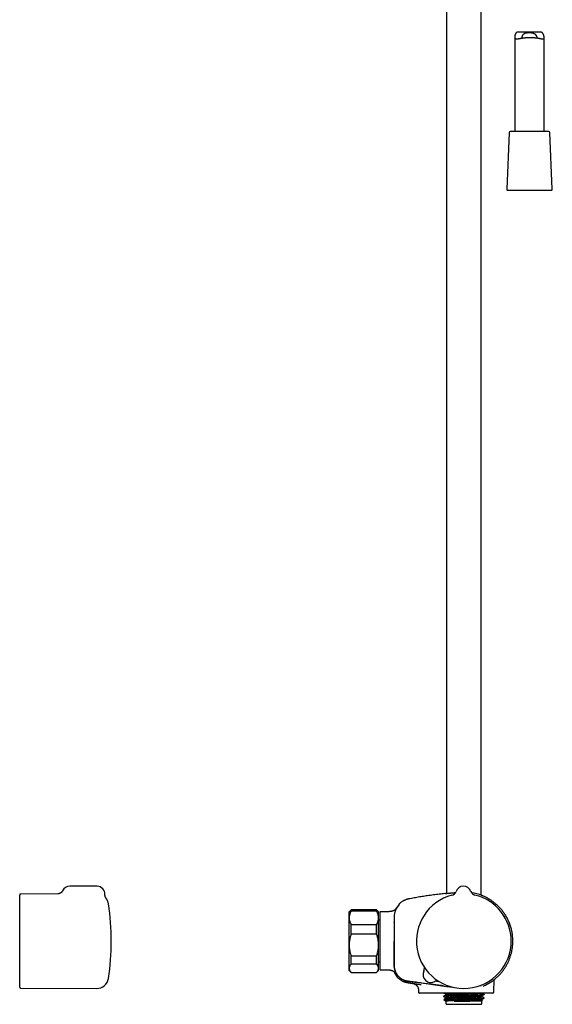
# Model space of a CAD drawing. Header units: millimetres. Extents: x 8 to 1577, y 12 to 2534.
# Tile 69 of 121: x 900 to 1172, y 1371 to 1874. Entities that reach past the tile are written whole.
import ezdxf

# ---------------------------------------------------------------- set-up
doc = ezdxf.new("R2010")
doc.units = ezdxf.units.MM

msp = doc.modelspace()

# ---------------------------------------------------------------- linework, layer by layer
at = {"color": 7, "linetype": 'Continuous', "lineweight": 30}
for p, q in [((1135.71, 1427.1), (1135.71, 1914.78)), ((1117.91, 1910.96), (1117.91, 1428.07)), ((1152.81, 1864.85), (1152.81, 1816.72)), ((1165.69, 1867.4), (1154.53, 1867.4)), ((1167.81, 1816.72), (1167.81, 1864.52)), ((1149.94, 1816.25), (1148.69, 1787.25)), ((1160.71, 1816.72), (1150.44, 1816.72)), ((1170.18, 1816.72), (1160.71, 1816.72)), ((1171.94, 1787.25), (1170.68, 1816.25)), ((1149.19, 1786.72), (1171.44, 1786.72)), ((939.76, 1431.68), (925.76, 1431.68)), ((900.26, 1427.18), (900.26, 1427.24)), ((900.26, 1380.23), (900.26, 1427.18)), ((919.74, 1427.82), (900.76, 1427.74)), ((919.74, 1427.82), (919.74, 1427.82)), ((1122.83, 1429.05), (1122.83, 1429.05)), ((1122.83, 1429.05), (1122.83, 1429.05)), ((1122.83, 1429.05), (1122.83, 1429.05)), ((1130.36, 1429.12), (1130.36, 1429.12)), ((1130.36, 1429.12), (1130.36, 1429.12)), ((1130.36, 1429.12), (1130.36, 1429.12)), ((944.25, 1425.73), (944.25, 1425.72)), ((1093.78, 1422.64), (1093.78, 1422.64)), ((1069.31, 1419.74), (1068.31, 1418.74)), ((1068.31, 1415.64), (1068.31, 1418.74)), ((1082.31, 1419.74), (1069.31, 1419.74)), ((1069.31, 1419.03), (1069.31, 1419.74)), ((1082.31, 1419.03), (1069.31, 1419.03)), ((1083.31, 1418.74), (1082.31, 1419.74)), ((1082.31, 1419.03), (1082.31, 1419.74)), ((1083.31, 1415.64), (1083.31, 1418.74)), ((1084.01, 1418.54), (1084.01, 1389.25)), ((1087.81, 1418.74), (1084.21, 1418.74)), ((1068.31, 1401.78), (1068.31, 1415.64)), ((1069.31, 1407.3), (1069.31, 1412.25)), ((1069.31, 1412.25), (1082.31, 1412.25)), ((1082.31, 1407.3), (1082.31, 1412.25)), ((1083.31, 1401.78), (1083.31, 1415.64)), ((1084.01, 1414.34), (1083.31, 1414.34)), ((1082.31, 1407.3), (1069.31, 1407.3)), ((1068.31, 1389.88), (1068.31, 1401.78)), ((1083.31, 1389.88), (1083.31, 1401.78)), ((1069.31, 1396.26), (1082.31, 1396.26)), ((1069.31, 1392.01), (1069.31, 1396.26)), ((1082.31, 1392.01), (1082.31, 1396.26)), ((1082.31, 1392.01), (1069.31, 1392.01)), ((1083.31, 1393.14), (1084.01, 1393.14)), ((1068.31, 1388.74), (1068.31, 1389.88)), ((1068.31, 1388.74), (1069.31, 1387.74)), ((1069.31, 1387.75), (1082.31, 1387.75)), ((1069.31, 1387.74), (1069.31, 1387.75)), ((1069.31, 1387.74), (1082.31, 1387.74)), ((1082.31, 1387.74), (1083.31, 1388.74)), ((1082.31, 1387.74), (1082.31, 1387.75)), ((1083.31, 1388.74), (1083.31, 1389.88)), ((1084.21, 1389.05), (1087.81, 1389.05)), ((1092.76, 1385.49), (1092.76, 1385.49)), ((1100.7, 1382.17), (1100.68, 1382.18)), ((1100.7, 1382.17), (1100.75, 1382.17)), ((1142.17, 1377.73), (1142.28, 1384.1)), ((1142.87, 1384.59), (1142.93, 1384.64)), ((900.76, 1379.73), (939.6, 1379.56)), ((1103.66, 1378.78), (1103.67, 1377.73)), ((1111.69, 1377.24), (1110.75, 1377.24)), ((1113.96, 1377.24), (1111.69, 1377.24)), ((1127.01, 1377.24), (1113.96, 1377.24)), ((1117.61, 1376.67), (1117.61, 1376.37)), ((1141.67, 1377.24), (1127.01, 1377.24)), ((1137.19, 1376.44), (1137.19, 1376.59)), ((1116.44, 1375.68), (1116.44, 1375.53)), ((1116.65, 1373.98), (1117.57, 1373.06)), ((1117.61, 1374.85), (1117.61, 1374.56)), ((1117.61, 1373.04), (1117.61, 1372)), ((1118.11, 1371.5), (1135.51, 1371.5)), ((1136.01, 1373.02), (1121.95, 1373.02)), ((1122.41, 1374.2), (1127.68, 1374.2)), ((1136.01, 1375.45), (1136.01, 1375.75)), ((1136.01, 1373.64), (1136.01, 1373.94)), ((1136.4, 1373.42), (1136.01, 1373.65)), ((1136.01, 1373.02), (1136.4, 1373.41)), ((1136.01, 1372), (1136.01, 1373.02)), ((1137.19, 1374.62), (1137.19, 1374.78))]:
    msp.add_line(p, q, dxfattribs=at)
at = {"color": 7, "linetype": 'Continuous', "lineweight": 30, "flags": 128}
msp.add_lwpolyline([(1116.81, 1380.82), (1121.04, 1380.26), (1121.14, 1380.25)], dxfattribs=at)
at = {"color": 7, "linetype": 'Continuous', "lineweight": 30}
for centre, radius, start, end in [((1150.44, 1816.22), 0.5, 90, 177.5187), ((1170.18, 1816.22), 0.5, 2.4813, 90), ((1149.19, 1787.22), 0.5, 177.5187, 270), ((1171.44, 1787.22), 0.5, 270, 2.4813), ((925.76, 1427.68), 4, 90, 153.7927), ((939.76, 1427.68), 4, 357.2591, 90), ((1126.6, 1427.73), 4, 20.1961, 160.8039), ((900.76, 1427.24), 0.5, 90.25, 180), ((1126.81, 1403.74), 24.17, 104.5365, 0.5), ((1119.99, 1430.04), 3, 284.5337, 340.7936), ((1119.99, 1430.04), 3, 284.5263, 340.8024), ((1133.17, 1430.15), 3, 200.2064, 256.468), ((1127.32, 1405.22), 23.43, 68.0781, 81.6178), ((1126.81, 1403.74), 24.17, 0.5, 76.4635), ((939.62, 1421.91), 6, 8.4268, 39.5208), ((816.96, 1403.74), 130, 351.5732, 8.4268), ((1093.58, 1421.91), 0.2, 50.0909, 140.0248), ((1084.21, 1418.54), 0.2, 90, 180), ((1084.21, 1389.25), 0.2, 180, 270), ((1109.99, 1386.62), 4, 154.3652, 296.6348), ((1109.99, 1386.62), 4, 154.726, 296.274), ((1103.66, 1389.61), 3, 334.726, 0.8018), ((939.62, 1385.56), 6, 269.75, 351.5732), ((1113.09, 1380.34), 3, 92.5964, 116.274), ((900.76, 1380.23), 0.5, 180, 269.75), ((1141.67, 1377.74), 0.5, 270, 359), ((1118.11, 1372), 0.5, 180, 270), ((1135.51, 1372), 0.5, 270, 0)]:
    msp.add_arc(centre, radius, start, end, dxfattribs=at)
for points, knots in [([(1154.53, 1867.4), (1154.46, 1867.4), (1154.31, 1867.39), (1154.1, 1867.36), (1153.9, 1867.3), (1153.71, 1867.21), (1153.54, 1867.08), (1153.41, 1866.93), (1153.3, 1866.78), (1153.2, 1866.6), (1153.09, 1866.35), (1152.98, 1866.03), (1152.9, 1865.67), (1152.85, 1865.37), (1152.82, 1865.11), (1152.81, 1864.93), (1152.81, 1864.75), (1152.82, 1864.59), (1152.85, 1864.45), (1152.89, 1864.31), (1152.95, 1864.18), (1153.04, 1864.07), (1153.16, 1863.99), (1153.31, 1863.94), (1153.47, 1863.91), (1153.66, 1863.9), (1153.88, 1863.91), (1154.12, 1863.94), (1154.41, 1863.98), (1154.74, 1864.03), (1155.1, 1864.1), (1155.5, 1864.17), (1155.96, 1864.25), (1156.38, 1864.32), (1156.74, 1864.38), (1157.01, 1864.42), (1157.3, 1864.45), (1157.63, 1864.49), (1158.02, 1864.54), (1158.46, 1864.58), (1158.92, 1864.61), (1159.23, 1864.63), (1159.38, 1864.64)], [0, 0, 0, 0, 0.018614, 0.041807, 0.064404, 0.087216, 0.110754, 0.13454, 0.150279, 0.16602, 0.19776, 0.230005, 0.262344, 0.300391, 0.319497, 0.3386, 0.358143, 0.377681, 0.397548, 0.417414, 0.442634, 0.468057, 0.494086, 0.52031, 0.545523, 0.570877, 0.596624, 0.622491, 0.652516, 0.682696, 0.713331, 0.744114, 0.780042, 0.8162, 0.834649, 0.853098, 0.871675, 0.890252, 0.917415, 0.944684, 0.972285, 1, 1, 1, 1]), ([(1156.65, 1864.36), (1156.65, 1864.36), (1156.62, 1864.4), (1156.6, 1864.48), (1156.57, 1864.6), (1156.56, 1864.76), (1156.57, 1864.96), (1156.62, 1865.19), (1156.69, 1865.44), (1156.8, 1865.69), (1156.94, 1865.93), (1157.11, 1866.17), (1157.29, 1866.36), (1157.45, 1866.5), (1157.6, 1866.61), (1157.76, 1866.72), (1157.96, 1866.82), (1158.18, 1866.91), (1158.41, 1866.98), (1158.66, 1867.04), (1158.91, 1867.09), (1159.18, 1867.12), (1159.45, 1867.15), (1159.73, 1867.17), (1160.01, 1867.18), (1160.29, 1867.18), (1160.58, 1867.17), (1160.87, 1867.15), (1161.16, 1867.12), (1161.44, 1867.09), (1161.71, 1867.04), (1161.97, 1866.97), (1162.22, 1866.9), (1162.45, 1866.8), (1162.66, 1866.7), (1162.86, 1866.58), (1163.03, 1866.46), (1163.2, 1866.32), (1163.37, 1866.14), (1163.55, 1865.93), (1163.72, 1865.67), (1163.86, 1865.4), (1163.95, 1865.16), (1164.01, 1864.95), (1164.05, 1864.78), (1164.07, 1864.62), (1164.06, 1864.5), (1164.05, 1864.44), (1164.05, 1864.43)], [0, 0, 0, 0, 0.000846, 0.020306, 0.040155, 0.060127, 0.088644, 0.117391, 0.146715, 0.176202, 0.206055, 0.23611, 0.266951, 0.282559, 0.298166, 0.317586, 0.337132, 0.357094, 0.377208, 0.396632, 0.416195, 0.436187, 0.456323, 0.475743, 0.495289, 0.515226, 0.535297, 0.55549, 0.575826, 0.596623, 0.617587, 0.637266, 0.657094, 0.67738, 0.697823, 0.717034, 0.736356, 0.755988, 0.77571, 0.806481, 0.837489, 0.869141, 0.900996, 0.923594, 0.946296, 0.9694, 0.992687, 1, 1, 1, 1]), ([(1159.38, 1864.64), (1159.48, 1864.64), (1159.68, 1864.65), (1159.98, 1864.66), (1160.28, 1864.66), (1160.59, 1864.67), (1160.89, 1864.66), (1161.2, 1864.66), (1161.51, 1864.65), (1161.81, 1864.64), (1162.11, 1864.62), (1162.4, 1864.6), (1162.68, 1864.58), (1162.97, 1864.56), (1163.25, 1864.53), (1163.53, 1864.5), (1163.81, 1864.46), (1164.17, 1864.41), (1164.59, 1864.35), (1165, 1864.28), (1165.31, 1864.22), (1165.54, 1864.18), (1165.76, 1864.14), (1165.97, 1864.1), (1166.17, 1864.06), (1166.36, 1864.02), (1166.54, 1863.99), (1166.71, 1863.96), (1166.88, 1863.93), (1167.03, 1863.91), (1167.17, 1863.91), (1167.31, 1863.9), (1167.44, 1863.92), (1167.57, 1863.96), (1167.67, 1864.02), (1167.74, 1864.12), (1167.79, 1864.24), (1167.81, 1864.4), (1167.81, 1864.58), (1167.8, 1864.79), (1167.77, 1865.01), (1167.72, 1865.23), (1167.67, 1865.46), (1167.6, 1865.69), (1167.53, 1865.92), (1167.44, 1866.15), (1167.33, 1866.38), (1167.21, 1866.59), (1167.08, 1866.79), (1166.92, 1866.97), (1166.75, 1867.12), (1166.55, 1867.24), (1166.33, 1867.32), (1166.09, 1867.37), (1165.88, 1867.4), (1165.74, 1867.4), (1165.69, 1867.4)], [0, 0, 0, 0, 0.0154409, 0.0308818, 0.0464309, 0.06198, 0.0778711, 0.0937623, 0.1097717, 0.1257811, 0.1412218, 0.1566626, 0.1722096, 0.1877566, 0.2036327, 0.2195088, 0.2354961, 0.2514833, 0.2828543, 0.3144306, 0.3305408, 0.346651, 0.362871, 0.3790909, 0.3953237, 0.4115563, 0.4279098, 0.4442631, 0.4610286, 0.4777937, 0.4947256, 0.511657, 0.5338976, 0.5562671, 0.5790803, 0.6020677, 0.6243156, 0.6467469, 0.669754, 0.692954, 0.7122887, 0.7316271, 0.7511159, 0.7706057, 0.7903388, 0.8100711, 0.8299215, 0.8497686, 0.8694179, 0.8891643, 0.9093211, 0.9296797, 0.949344, 0.9691959, 0.9895568, 1, 1, 1, 1]), ([(922.17, 1429.45), (922.15, 1429.4), (922.1, 1429.31), (922.02, 1429.17), (921.92, 1429.02), (921.82, 1428.89), (921.7, 1428.76), (921.59, 1428.63), (921.46, 1428.52), (921.34, 1428.42), (921.21, 1428.32), (921.07, 1428.23), (920.94, 1428.16), (920.81, 1428.09), (920.68, 1428.03), (920.56, 1427.98), (920.44, 1427.94), (920.34, 1427.91), (920.24, 1427.89), (920.15, 1427.87), (920.07, 1427.85), (920, 1427.84), (919.93, 1427.83), (919.88, 1427.83), (919.83, 1427.82), (919.79, 1427.82), (919.76, 1427.82), (919.75, 1427.82), (919.74, 1427.82), (919.74, 1427.82)], [0, 0, 0, 0, 0.037658, 0.085278, 0.132525, 0.179386, 0.22584, 0.271858, 0.317393, 0.362382, 0.406732, 0.450317, 0.492963, 0.534452, 0.574533, 0.612958, 0.649543, 0.684225, 0.717092, 0.74837, 0.778386, 0.807529, 0.836215, 0.864873, 0.893856, 0.923514, 0.954249, 0.986437, 1, 1, 1, 1]), ([(944.25, 1425.72), (944.25, 1425.72), (944.25, 1425.72), (944.25, 1425.73), (944.24, 1425.75), (944.22, 1425.77), (944.2, 1425.8), (944.18, 1425.83), (944.15, 1425.87), (944.12, 1425.92), (944.09, 1425.97), (944.06, 1426.04), (944.03, 1426.11), (943.99, 1426.19), (943.95, 1426.28), (943.91, 1426.38), (943.88, 1426.5), (943.84, 1426.63), (943.81, 1426.76), (943.78, 1426.91), (943.76, 1427.07), (943.75, 1427.23), (943.75, 1427.37), (943.76, 1427.46), (943.76, 1427.49)], [0, 0, 0, 0, 0.035915, 0.088206, 0.1367325, 0.181892, 0.2241809, 0.2641682, 0.3024744, 0.3397582, 0.3767083, 0.4137817, 0.4516726, 0.491094, 0.5327207, 0.5771358, 0.6247409, 0.6756503, 0.7296354, 0.7861901, 0.8447015, 0.9046103, 0.9659268, 1, 1, 1, 1]), ([(1117.47, 1428.02), (1117.36, 1428.01), (1116.78, 1427.95), (1115.71, 1427.83), (1114.26, 1427.67), (1112.78, 1427.49), (1111.27, 1427.29), (1109.73, 1427.08), (1108.26, 1426.87), (1106.87, 1426.66), (1105.57, 1426.46), (1104.24, 1426.24), (1102.88, 1426.01), (1101.49, 1425.76), (1100.06, 1425.5), (1099.09, 1425.31), (1098.6, 1425.22)], [0, 0, 0, 0, 0.017168, 0.092043, 0.168447, 0.246496, 0.32632, 0.40807, 0.491913, 0.559381, 0.628357, 0.698951, 0.771281, 0.845473, 0.921664, 1, 1, 1, 1]), ([(1117.47, 1428.02), (1117.48, 1428.02), (1117.5, 1428.03), (1117.7, 1428.05), (1117.99, 1428.08), (1118.35, 1428.11), (1118.79, 1428.15), (1119.18, 1428.19), (1119.43, 1428.21), (1119.53, 1428.22), (1119.63, 1428.23), (1119.73, 1428.24), (1119.83, 1428.25), (1119.92, 1428.26), (1120, 1428.27), (1120.07, 1428.27), (1120.19, 1428.29), (1120.4, 1428.31), (1120.7, 1428.34), (1121.11, 1428.37), (1121.55, 1428.41), (1122.03, 1428.45), (1122.35, 1428.48), (1122.54, 1428.49), (1122.56, 1428.5)], [0, 0, 0, 0, 0.106504, 0.222619, 0.311355, 0.40149, 0.49303, 0.585982, 0.600992, 0.616038, 0.631121, 0.64624, 0.661395, 0.676587, 0.686674, 0.693522, 0.709168, 0.737626, 0.777443, 0.828617, 0.891146, 0.939146, 0.992193, 1, 1, 1, 1]), ([(1136.12, 1426.95), (1136.07, 1426.98), (1135.99, 1427.01), (1135.79, 1427.09), (1135.71, 1427.12)], [0, 0, 0, 0, 0.585093, 1, 1, 1, 1]), ([(1136.07, 1426.96), (1136.12, 1426.94), (1136.17, 1426.92), (1136.16, 1426.93), (1136.15, 1426.93)], [0, 0, 0, 0, 0.806807, 1, 1, 1, 1]), ([(1143.09, 1384.76), (1143.28, 1384.93), (1143.71, 1385.3), (1144.35, 1385.91), (1145, 1386.58), (1145.61, 1387.25), (1146.19, 1387.93), (1146.72, 1388.61), (1147.22, 1389.29), (1147.68, 1389.96), (1148.13, 1390.67), (1148.57, 1391.41), (1148.98, 1392.17), (1149.36, 1392.92), (1149.7, 1393.67), (1150.01, 1394.4), (1150.28, 1395.12), (1150.53, 1395.82), (1150.76, 1396.54), (1150.96, 1397.26), (1151.15, 1397.99), (1151.3, 1398.69), (1151.43, 1399.37), (1151.54, 1400.02), (1151.62, 1400.65), (1151.69, 1401.24), (1151.74, 1401.86), (1151.78, 1402.49), (1151.81, 1403.15), (1151.82, 1403.8), (1151.81, 1404.46), (1151.77, 1405.25), (1151.7, 1406.17), (1151.57, 1407.23), (1151.4, 1408.28), (1151.19, 1409.32), (1150.93, 1410.36), (1150.62, 1411.38), (1150.28, 1412.39), (1149.89, 1413.37), (1149.46, 1414.33), (1149.01, 1415.25), (1148.53, 1416.14), (1148.02, 1416.98), (1147.49, 1417.79), (1146.95, 1418.55), (1146.4, 1419.28), (1145.84, 1419.96), (1145.27, 1420.61), (1144.78, 1421.13), (1144.38, 1421.53), (1144.07, 1421.83), (1143.74, 1422.14), (1143.39, 1422.45), (1143.02, 1422.78), (1142.59, 1423.13), (1142.11, 1423.51), (1141.57, 1423.92), (1140.99, 1424.33), (1140.36, 1424.75), (1139.69, 1425.17), (1139.01, 1425.56), (1138.33, 1425.93), (1137.64, 1426.27), (1136.92, 1426.6), (1136.42, 1426.82), (1136.16, 1426.92), (1136.15, 1426.93)], [0, 0, 0, 0, 0.0149146, 0.0334375, 0.0515946, 0.0693846, 0.0868064, 0.1035574, 0.1199508, 0.1359856, 0.1516613, 0.1690375, 0.1859488, 0.2023949, 0.2183744, 0.2338859, 0.2489293, 0.2635042, 0.2776103, 0.2928517, 0.3075037, 0.3215659, 0.3350377, 0.3479188, 0.3602092, 0.3719086, 0.3830172, 0.3961495, 0.408915, 0.4216854, 0.4344602, 0.4472395, 0.4679939, 0.4887598, 0.5095366, 0.5303228, 0.5511173, 0.5719188, 0.5927265, 0.6135166, 0.6339849, 0.654039, 0.6736802, 0.6929089, 0.7117255, 0.7301298, 0.7477659, 0.7650061, 0.7818503, 0.7982989, 0.8067574, 0.8151077, 0.8236814, 0.8328364, 0.8425719, 0.8528873, 0.8653119, 0.8784827, 0.8923981, 0.9070562, 0.9224548, 0.9385915, 0.9530085, 0.9679637, 0.983455, 0.9994802, 1, 1, 1, 1]), ([(1093.25, 1421.5), (1093.13, 1421.35), (1092.89, 1421.06), (1092.57, 1420.59), (1092.27, 1420.1), (1092.02, 1419.59), (1091.8, 1419.06), (1091.62, 1418.52), (1091.48, 1417.97), (1091.37, 1417.38), (1091.31, 1416.76), (1091.29, 1416.11), (1091.3, 1415.45), (1091.29, 1414.8), (1091.29, 1414.15), (1091.29, 1413.5), (1091.28, 1410.03), (1091.27, 1406.77), (1091.27, 1403.74)], [0, 0, 0, 0, 0.031298, 0.062592, 0.093879, 0.125159, 0.156435, 0.187706, 0.21897, 0.250227, 0.285929, 0.321635, 0.35734, 0.393047, 0.428755, 0.464463, 0.500172, 1, 1, 1, 1]), ([(1092.17, 1420.08), (1092.19, 1420.13), (1092.29, 1420.35), (1092.5, 1420.72), (1092.78, 1421.17), (1093.09, 1421.62), (1093.31, 1421.9), (1093.43, 1422.04)], [0, 0, 0, 0, 0.074811, 0.305345, 0.536441, 0.76802, 1, 1, 1, 1]), ([(1093.82, 1422.1), (1093.81, 1422.1), (1093.81, 1422.09), (1093.77, 1422.06), (1093.72, 1422), (1093.65, 1421.93), (1093.56, 1421.84), (1093.46, 1421.74), (1093.36, 1421.62), (1093.29, 1421.54), (1093.25, 1421.5)], [0, 0, 0, 0, 0.1254774, 0.2485231, 0.3708832, 0.4935591, 0.6171306, 0.7421083, 0.8692762, 1, 1, 1, 1]), ([(1093.7, 1421.93), (1093.7, 1421.93), (1093.69, 1421.94), (1093.65, 1421.91), (1093.6, 1421.87), (1093.55, 1421.82), (1093.5, 1421.77), (1093.45, 1421.71), (1093.39, 1421.65), (1093.32, 1421.58), (1093.28, 1421.52), (1093.26, 1421.5)], [0, 0, 0, 0, 0.071299, 0.216828, 0.380497, 0.469824, 0.564276, 0.66408, 0.769565, 0.881257, 1, 1, 1, 1]), ([(1093.78, 1422.64), (1093.76, 1422.61), (1093.72, 1422.57), (1093.7, 1422.49), (1093.69, 1422.45), (1093.69, 1422.43)], [0, 0, 0, 0, 0.479929, 0.737356, 1, 1, 1, 1]), ([(1093.69, 1422.44), (1093.69, 1422.44), (1093.69, 1422.44), (1093.69, 1422.43), (1093.69, 1422.43), (1093.69, 1422.43), (1093.69, 1422.43), (1093.69, 1422.43), (1093.69, 1422.43), (1093.69, 1422.43), (1093.69, 1422.43), (1093.69, 1422.43), (1093.69, 1422.43), (1093.69, 1422.43), (1093.69, 1422.43), (1093.69, 1422.42), (1093.69, 1422.42), (1093.69, 1422.42), (1093.69, 1422.42), (1093.69, 1422.4), (1093.69, 1422.37), (1093.69, 1422.33), (1093.7, 1422.27), (1093.7, 1422.18), (1093.71, 1422.09), (1093.71, 1422.02), (1093.71, 1422)], [0, 0, 0, 0, 0.009467, 0.018334, 0.026601, 0.034267, 0.041333, 0.047798, 0.053663, 0.05785, 0.061666, 0.065111, 0.068371, 0.07165, 0.074948, 0.078265, 0.092292, 0.106624, 0.121015, 0.198107, 0.335771, 0.458685, 0.581599, 0.738035, 0.894471, 1, 1, 1, 1]), ([(1098.6, 1425.22), (1098.54, 1425.21), (1098.41, 1425.18), (1098.25, 1425.15), (1098.1, 1425.11), (1097.95, 1425.07), (1097.8, 1425.03), (1097.64, 1424.98), (1097.47, 1424.93), (1097.25, 1424.85), (1096.97, 1424.75), (1096.64, 1424.61), (1096.28, 1424.44), (1095.86, 1424.22), (1095.37, 1423.93), (1094.85, 1423.57), (1094.35, 1423.18), (1094, 1422.86), (1093.82, 1422.67), (1093.78, 1422.64)], [0, 0, 0, 0, 0.035898, 0.066816, 0.092882, 0.118841, 0.147037, 0.177474, 0.210157, 0.245089, 0.304535, 0.369559, 0.440173, 0.515225, 0.629568, 0.744004, 0.858474, 0.972926, 1, 1, 1, 1]), ([(1069.31, 1419.03), (1069.24, 1418.89), (1069.09, 1418.62), (1068.89, 1418.22), (1068.72, 1417.8), (1068.58, 1417.38), (1068.46, 1416.95), (1068.38, 1416.52), (1068.32, 1416.08), (1068.32, 1415.79), (1068.31, 1415.64)], [0, 0, 0, 0, 0.122973, 0.245942, 0.369581, 0.493217, 0.619375, 0.745529, 0.872765, 1, 1, 1, 1]), ([(1083.31, 1415.64), (1083.31, 1415.68), (1083.31, 1415.86), (1083.29, 1416.17), (1083.24, 1416.58), (1083.16, 1416.99), (1083.04, 1417.4), (1082.9, 1417.81), (1082.73, 1418.22), (1082.54, 1418.63), (1082.39, 1418.89), (1082.31, 1419.03)], [0, 0, 0, 0, 0.034085, 0.152699, 0.271315, 0.390844, 0.510376, 0.632431, 0.75449, 0.877243, 1, 1, 1, 1]), ([(1092.49, 1420.44), (1092.47, 1420.43), (1092.43, 1420.37), (1092.34, 1420.26), (1092.21, 1420.12), (1092.07, 1419.98), (1091.9, 1419.83), (1091.7, 1419.67), (1091.48, 1419.52), (1091.29, 1419.41), (1091.12, 1419.33), (1090.97, 1419.25), (1090.78, 1419.17), (1090.56, 1419.09), (1090.31, 1419.01), (1090.01, 1418.92), (1089.65, 1418.85), (1089.24, 1418.79), (1088.8, 1418.75), (1088.32, 1418.74), (1087.99, 1418.74), (1087.81, 1418.74)], [0, 0, 0, 0, 0.015761, 0.057864, 0.098686, 0.138571, 0.178392, 0.231449, 0.282449, 0.33084, 0.356442, 0.388416, 0.426838, 0.471528, 0.52204, 0.577561, 0.649746, 0.727812, 0.811912, 0.902445, 1, 1, 1, 1]), ([(1068.31, 1415.64), (1068.31, 1415.6), (1068.31, 1415.42), (1068.33, 1415.11), (1068.39, 1414.7), (1068.47, 1414.29), (1068.58, 1413.88), (1068.73, 1413.47), (1068.9, 1413.06), (1069.09, 1412.65), (1069.24, 1412.39), (1069.31, 1412.25)], [0, 0, 0, 0, 0.034085, 0.152699, 0.271315, 0.390844, 0.510376, 0.632431, 0.75449, 0.877243, 1, 1, 1, 1]), ([(1082.31, 1412.25), (1082.39, 1412.39), (1082.54, 1412.66), (1082.73, 1413.06), (1082.9, 1413.48), (1083.05, 1413.9), (1083.16, 1414.33), (1083.25, 1414.76), (1083.3, 1415.2), (1083.31, 1415.49), (1083.31, 1415.64)], [0, 0, 0, 0, 0.122973, 0.245942, 0.369581, 0.493217, 0.619375, 0.745529, 0.872765, 1, 1, 1, 1]), ([(1091.29, 1413.25), (1091.28, 1413.25), (1091.23, 1413.35), (1091.17, 1413.44), (1091.12, 1413.53)], [0, 0, 0, 0, 0.079609, 1, 1, 1, 1]), ([(1069.31, 1407.3), (1069.24, 1407.09), (1069.09, 1406.65), (1068.89, 1405.98), (1068.72, 1405.31), (1068.58, 1404.62), (1068.46, 1403.92), (1068.38, 1403.21), (1068.32, 1402.5), (1068.32, 1402.02), (1068.31, 1401.78)], [0, 0, 0, 0, 0.122973, 0.245942, 0.369581, 0.493217, 0.619375, 0.745529, 0.872765, 1, 1, 1, 1]), ([(1083.31, 1401.78), (1083.31, 1401.85), (1083.31, 1402.13), (1083.29, 1402.64), (1083.24, 1403.31), (1083.16, 1403.98), (1083.04, 1404.65), (1082.9, 1405.32), (1082.73, 1405.99), (1082.54, 1406.65), (1082.39, 1407.09), (1082.31, 1407.3)], [0, 0, 0, 0, 0.034085, 0.152699, 0.271315, 0.390844, 0.510376, 0.632431, 0.75449, 0.877243, 1, 1, 1, 1]), ([(1068.31, 1401.78), (1068.31, 1401.72), (1068.31, 1401.43), (1068.33, 1400.92), (1068.39, 1400.26), (1068.47, 1399.59), (1068.58, 1398.92), (1068.73, 1398.25), (1068.9, 1397.58), (1069.09, 1396.92), (1069.24, 1396.48), (1069.31, 1396.26)], [0, 0, 0, 0, 0.034085, 0.152699, 0.271315, 0.390844, 0.510376, 0.632431, 0.75449, 0.877243, 1, 1, 1, 1]), ([(1082.31, 1396.26), (1082.39, 1396.48), (1082.54, 1396.92), (1082.73, 1397.59), (1082.9, 1398.26), (1083.05, 1398.95), (1083.16, 1399.65), (1083.25, 1400.35), (1083.3, 1401.07), (1083.31, 1401.54), (1083.31, 1401.78)], [0, 0, 0, 0, 0.122973, 0.245942, 0.369581, 0.493217, 0.619375, 0.745529, 0.872765, 1, 1, 1, 1]), ([(1091.27, 1403.74), (1091.27, 1400.22), (1091.27, 1396.26), (1091.28, 1391.86), (1091.27, 1390.5), (1091.51, 1389.15), (1091.98, 1387.84), (1092.67, 1386.64), (1093.56, 1385.57), (1094.62, 1384.66), (1095.81, 1383.95), (1097.12, 1383.47), (1098.46, 1383.23), (1099.79, 1383.07), (1101.11, 1382.89), (1103.71, 1382.55), (1108.94, 1381.85), (1113.74, 1381.22), (1116.81, 1380.82)], [0, 0, 0, 0, 0.246738, 0.277584, 0.309033, 0.341321, 0.373679, 0.405971, 0.438349, 0.470733, 0.503048, 0.535636, 0.567618, 0.598643, 0.629625, 0.660635, 0.782458, 1, 1, 1, 1]), ([(1116.81, 1380.83), (1113.01, 1381.33), (1108.71, 1381.9), (1103.91, 1382.53), (1102.42, 1382.73), (1100.92, 1382.92), (1099.42, 1383.13), (1097.83, 1383.3), (1096.29, 1383.73), (1094.91, 1384.47), (1093.74, 1385.39), (1092.76, 1386.51), (1092.01, 1387.79), (1091.5, 1389.2), (1091.27, 1390.63), (1091.29, 1392.02), (1091.28, 1396.37), (1091.28, 1400.27), (1091.29, 1403.74)], [0, 0, 0, 0, 0.269156, 0.304404, 0.339652, 0.374894, 0.410138, 0.446447, 0.486655, 0.521265, 0.555833, 0.590437, 0.625157, 0.659773, 0.694414, 0.726408, 0.756814, 1, 1, 1, 1]), ([(1069.31, 1392.01), (1069.24, 1391.93), (1069.1, 1391.77), (1068.91, 1391.52), (1068.74, 1391.26), (1068.59, 1391.01), (1068.48, 1390.75), (1068.39, 1390.48), (1068.33, 1390.22), (1068.31, 1390.01), (1068.31, 1389.9), (1068.31, 1389.88)], [0, 0, 0, 0, 0.119246, 0.238489, 0.358338, 0.478183, 0.600299, 0.722411, 0.845493, 0.968574, 1, 1, 1, 1]), ([(1083.31, 1389.88), (1083.31, 1389.9), (1083.31, 1390.01), (1083.29, 1390.21), (1083.24, 1390.47), (1083.16, 1390.72), (1083.04, 1390.98), (1082.9, 1391.24), (1082.73, 1391.5), (1082.54, 1391.76), (1082.39, 1391.93), (1082.31, 1392.01)], [0, 0, 0, 0, 0.031426, 0.150353, 0.269282, 0.389133, 0.508986, 0.631385, 0.753788, 0.876892, 1, 1, 1, 1]), ([(1068.31, 1389.88), (1068.32, 1389.79), (1068.32, 1389.61), (1068.37, 1389.35), (1068.45, 1389.08), (1068.57, 1388.81), (1068.71, 1388.54), (1068.88, 1388.28), (1069.08, 1388.01), (1069.24, 1387.83), (1069.31, 1387.75)], [0, 0, 0, 0, 0.122618, 0.245238, 0.368878, 0.492521, 0.618996, 0.745475, 0.872735, 1, 1, 1, 1]), ([(1082.31, 1387.75), (1082.39, 1387.83), (1082.54, 1388), (1082.73, 1388.26), (1082.9, 1388.52), (1083.05, 1388.78), (1083.16, 1389.05), (1083.25, 1389.33), (1083.3, 1389.6), (1083.31, 1389.79), (1083.31, 1389.88)], [0, 0, 0, 0, 0.1229729, 0.2459423, 0.3695815, 0.4932168, 0.6193748, 0.7455295, 0.8727654, 1, 1, 1, 1]), ([(1087.81, 1389.05), (1087.96, 1389.05), (1088.24, 1389.05), (1088.64, 1389.04), (1089.02, 1389.01), (1089.36, 1388.96), (1089.68, 1388.89), (1089.96, 1388.81), (1090.21, 1388.73), (1090.43, 1388.64), (1090.61, 1388.55), (1090.74, 1388.49), (1090.84, 1388.43), (1090.91, 1388.39), (1090.98, 1388.35), (1091.06, 1388.3), (1091.16, 1388.23), (1091.26, 1388.16), (1091.39, 1388.07), (1091.53, 1387.95), (1091.66, 1387.82), (1091.77, 1387.71), (1091.85, 1387.62), (1091.93, 1387.52), (1092, 1387.43), (1092.06, 1387.36), (1092.1, 1387.31), (1092.12, 1387.27), (1092.14, 1387.25), (1092.16, 1387.22), (1092.16, 1387.21), (1092.16, 1387.22), (1092.16, 1387.22)], [0, 0, 0, 0, 0.066684, 0.128638, 0.186177, 0.23956, 0.28894, 0.334323, 0.375394, 0.411358, 0.441797, 0.466511, 0.480611, 0.491753, 0.503167, 0.519913, 0.538758, 0.558212, 0.578217, 0.614378, 0.652877, 0.680328, 0.707636, 0.733129, 0.768324, 0.800421, 0.830675, 0.864011, 0.899163, 0.937704, 0.977851, 1, 1, 1, 1]), ([(1091.2, 1388.21), (1091.2, 1388.19), (1091.22, 1388.14), (1091.26, 1388.05), (1091.3, 1387.93), (1091.35, 1387.81), (1091.4, 1387.7), (1091.45, 1387.59), (1091.49, 1387.49), (1091.53, 1387.4), (1091.58, 1387.31), (1091.62, 1387.22), (1091.67, 1387.13), (1091.71, 1387.05), (1091.75, 1386.97), (1091.8, 1386.88), (1091.86, 1386.78), (1091.92, 1386.68), (1091.97, 1386.59), (1092.03, 1386.5), (1092.08, 1386.41), (1092.13, 1386.33), (1092.19, 1386.25), (1092.24, 1386.17), (1092.29, 1386.1), (1092.33, 1386.04), (1092.38, 1385.97), (1092.42, 1385.91), (1092.47, 1385.85), (1092.51, 1385.8), (1092.55, 1385.75), (1092.59, 1385.7), (1092.62, 1385.65), (1092.66, 1385.6), (1092.7, 1385.56), (1092.73, 1385.52), (1092.75, 1385.5), (1092.76, 1385.49)], [0, 0, 0, 0, 0.0110187, 0.0344905, 0.0553349, 0.0736307, 0.0894946, 0.1031062, 0.1120078, 0.1199794, 0.1272684, 0.1341961, 0.141058, 0.148154, 0.1558331, 0.1643732, 0.1774357, 0.1927098, 0.2103979, 0.2306299, 0.2534927, 0.279046, 0.3073328, 0.3383846, 0.3722252, 0.407353, 0.4450808, 0.4854189, 0.5283758, 0.5739586, 0.6221731, 0.6730244, 0.7320111, 0.7941982, 0.8595898, 0.9281893, 1, 1, 1, 1]), ([(1106.44, 1390.74), (1106.44, 1390.74), (1106.45, 1390.72), (1106.47, 1390.66), (1106.51, 1390.56), (1106.54, 1390.44), (1106.58, 1390.31), (1106.61, 1390.16), (1106.64, 1390.01), (1106.65, 1389.84), (1106.66, 1389.72), (1106.66, 1389.66), (1106.66, 1389.65)], [0, 0, 0, 0, 0.00357, 0.080536, 0.172806, 0.282739, 0.407938, 0.542613, 0.682783, 0.826546, 0.972756, 1, 1, 1, 1]), ([(1092.76, 1385.49), (1092.83, 1385.41), (1093.03, 1385.17), (1093.39, 1384.82), (1093.83, 1384.43), (1094.3, 1384.07), (1094.79, 1383.75), (1095.3, 1383.46), (1095.83, 1383.2), (1096.37, 1382.99), (1096.93, 1382.81), (1097.52, 1382.67), (1098.14, 1382.57), (1098.77, 1382.47), (1099.41, 1382.37), (1100.05, 1382.27), (1100.47, 1382.21), (1100.68, 1382.18)], [0, 0, 0, 0, 0.036914, 0.103562, 0.170207, 0.236837, 0.30344, 0.370001, 0.436514, 0.502973, 0.569366, 0.635677, 0.708537, 0.781387, 0.85425, 0.927122, 1, 1, 1, 1]), ([(1095.01, 1383.62), (1095.02, 1383.62), (1095.02, 1383.62), (1095.05, 1383.6), (1095.09, 1383.58), (1095.14, 1383.55), (1095.2, 1383.52), (1095.27, 1383.49), (1095.35, 1383.44), (1095.44, 1383.4), (1095.54, 1383.35), (1095.65, 1383.3), (1095.77, 1383.25), (1095.89, 1383.2), (1096.03, 1383.14), (1096.17, 1383.08), (1096.33, 1383.03), (1096.49, 1382.97), (1096.67, 1382.91), (1096.85, 1382.86), (1097.04, 1382.8), (1097.23, 1382.76), (1097.41, 1382.72), (1097.6, 1382.68), (1097.79, 1382.64), (1098, 1382.61), (1098.22, 1382.57), (1098.46, 1382.54), (1098.72, 1382.5), (1099.01, 1382.45), (1099.33, 1382.4), (1099.68, 1382.35), (1100.05, 1382.29), (1100.45, 1382.23), (1100.89, 1382.17), (1101.38, 1382.09), (1101.94, 1382.01), (1102.56, 1381.91), (1103.23, 1381.81), (1103.94, 1381.71), (1104.56, 1381.62), (1104.94, 1381.56), (1105.07, 1381.54)], [0, 0, 0, 0, 0.049737, 0.097317, 0.14275, 0.186049, 0.227227, 0.265621, 0.302002, 0.336391, 0.368814, 0.396606, 0.422823, 0.447497, 0.470664, 0.49237, 0.512669, 0.53163, 0.549334, 0.565882, 0.581397, 0.593647, 0.605384, 0.616724, 0.627794, 0.638734, 0.649685, 0.662241, 0.675492, 0.690248, 0.706544, 0.724381, 0.743398, 0.763901, 0.78589, 0.809365, 0.839248, 0.871237, 0.90533, 0.941527, 0.979825, 1, 1, 1, 1]), ([(1095.01, 1383.62), (1095.02, 1383.62), (1095.02, 1383.62), (1095.05, 1383.6), (1095.09, 1383.58), (1095.14, 1383.55), (1095.18, 1383.53), (1095.21, 1383.52), (1095.21, 1383.52)], [0, 0, 0, 0, 0.214515, 0.419728, 0.615683, 0.80243, 0.980031, 1, 1, 1, 1]), ([(1100.68, 1382.18), (1100.68, 1382.18), (1100.69, 1382.18), (1100.71, 1382.17), (1100.72, 1382.17)], [0, 0, 0, 0, 0.732266, 1, 1, 1, 1]), ([(1100.71, 1382.17), (1100.84, 1382.15), (1101.08, 1382.1), (1101.42, 1381.99), (1101.72, 1381.86), (1101.96, 1381.73), (1102.16, 1381.61), (1102.31, 1381.49), (1102.44, 1381.39), (1102.55, 1381.29), (1102.67, 1381.18), (1102.8, 1381.04), (1102.96, 1380.84), (1103.13, 1380.61), (1103.27, 1380.36), (1103.39, 1380.11), (1103.48, 1379.88), (1103.56, 1379.63), (1103.62, 1379.36), (1103.66, 1379.07), (1103.67, 1378.88), (1103.68, 1378.78)], [0, 0, 0, 0, 0.077762, 0.150611, 0.217623, 0.278062, 0.321306, 0.359779, 0.393335, 0.421873, 0.45048, 0.493563, 0.544731, 0.603824, 0.670528, 0.718997, 0.770427, 0.824566, 0.881111, 0.939718, 1, 1, 1, 1]), ([(1112.95, 1383.34), (1112.97, 1383.34), (1113.05, 1383.34), (1113.17, 1383.34), (1113.32, 1383.33), (1113.47, 1383.32), (1113.61, 1383.3), (1113.74, 1383.27), (1113.87, 1383.24), (1113.98, 1383.21), (1114.08, 1383.17), (1114.15, 1383.15), (1114.17, 1383.14), (1114.18, 1383.14)], [0, 0, 0, 0, 0.047482, 0.170668, 0.291514, 0.409621, 0.524393, 0.634867, 0.73942, 0.835495, 0.920185, 0.992232, 1, 1, 1, 1]), ([(1136.64, 1380.78), (1137.04, 1380.96), (1137.86, 1381.32), (1138.95, 1381.9), (1139.95, 1382.48), (1140.82, 1383.05), (1141.57, 1383.56), (1142.11, 1383.97), (1142.49, 1384.27), (1142.76, 1384.48), (1142.88, 1384.58), (1142.93, 1384.63)], [0, 0, 0, 0, 0.1249408, 0.2504003, 0.3760098, 0.5014248, 0.6264095, 0.7509247, 0.8338075, 0.9167498, 1, 1, 1, 1]), ([(1142.87, 1384.59), (1142.87, 1384.59), (1142.9, 1384.6), (1142.92, 1384.61), (1142.93, 1384.63)], [0, 0, 0, 0, 0.009451, 1, 1, 1, 1]), ([(1142.93, 1384.63), (1142.97, 1384.66), (1143.03, 1384.71), (1143.08, 1384.75), (1143.09, 1384.76), (1143.09, 1384.76)], [0, 0, 0, 0, 0.33155, 0.664477, 1, 1, 1, 1]), ([(1103.67, 1377.73), (1103.68, 1377.69), (1103.68, 1377.62), (1103.72, 1377.53), (1103.76, 1377.46), (1103.8, 1377.4), (1103.85, 1377.35), (1103.93, 1377.3), (1104.04, 1377.25), (1104.13, 1377.24), (1104.17, 1377.24)], [0, 0, 0, 0, 0.1475356, 0.2738809, 0.3727927, 0.4461549, 0.5409407, 0.6680931, 0.8237451, 1, 1, 1, 1]), ([(1110.75, 1377.24), (1110.56, 1377.24), (1110.18, 1377.24), (1109.63, 1377.24), (1109.11, 1377.24), (1108.61, 1377.24), (1108.14, 1377.24), (1107.7, 1377.24), (1107.28, 1377.24), (1106.89, 1377.24), (1106.51, 1377.24), (1106.16, 1377.24), (1105.84, 1377.24), (1105.55, 1377.24), (1105.29, 1377.24), (1105.03, 1377.24), (1104.8, 1377.24), (1104.6, 1377.24), (1104.43, 1377.24), (1104.31, 1377.24), (1104.22, 1377.24), (1104.18, 1377.24), (1104.18, 1377.24), (1104.18, 1377.24)], [0, 0, 0, 0, 0.0443857, 0.0886327, 0.1327882, 0.1768865, 0.2209496, 0.2649883, 0.3090032, 0.3529857, 0.3990095, 0.4449523, 0.4907796, 0.5365133, 0.5822793, 0.6280866, 0.6831069, 0.7381763, 0.7932783, 0.84839, 0.9034838, 0.9575463, 1, 1, 1, 1]), ([(1137.18, 1376.43), (1137.15, 1376.41), (1137.09, 1376.39), (1136.84, 1376.36), (1136.46, 1376.33), (1135.96, 1376.3), (1135.34, 1376.26), (1134.61, 1376.23), (1133.78, 1376.2), (1132.86, 1376.16), (1131.86, 1376.13), (1130.79, 1376.1), (1129.68, 1376.07), (1128.53, 1376.03), (1127.35, 1376), (1126.17, 1375.97), (1125, 1375.93), (1123.85, 1375.9), (1122.74, 1375.87), (1121.68, 1375.83), (1120.69, 1375.8), (1119.77, 1375.77), (1118.95, 1375.74), (1118.23, 1375.7), (1117.62, 1375.67), (1117.13, 1375.64), (1116.76, 1375.61), (1116.53, 1375.57), (1116.43, 1375.55), (1116.45, 1375.53), (1116.45, 1375.53)], [0, 0, 0, 0, 0.03487, 0.071596, 0.108323, 0.145049, 0.181776, 0.218502, 0.255228, 0.291955, 0.328681, 0.365407, 0.402134, 0.43886, 0.475587, 0.512313, 0.549039, 0.585766, 0.622492, 0.659218, 0.695945, 0.732671, 0.769397, 0.806124, 0.84285, 0.879576, 0.916303, 0.953029, 0.989755, 1, 1, 1, 1]), ([(1117.63, 1376.38), (1117.43, 1376.27), (1117.05, 1376.04), (1116.66, 1375.82), (1116.47, 1375.71)], [0, 0, 0, 0, 0.51459, 1, 1, 1, 1]), ([(1116.48, 1375.69), (1116.5, 1375.7), (1116.53, 1375.73), (1116.92, 1375.77), (1117.61, 1375.82), (1118.58, 1375.87), (1119.78, 1375.92), (1121.19, 1375.97), (1122.75, 1376.02), (1124.44, 1376.07), (1126.18, 1376.12), (1127.95, 1376.17), (1129.68, 1376.22), (1131.33, 1376.26), (1132.85, 1376.31), (1134.2, 1376.36), (1135.33, 1376.41), (1136.22, 1376.46), (1136.84, 1376.51), (1137.15, 1376.55), (1137.18, 1376.58), (1137.19, 1376.59)], [0, 0, 0, 0, 0.033135, 0.088197, 0.143229, 0.19823, 0.253202, 0.308143, 0.363054, 0.417935, 0.472785, 0.527606, 0.582396, 0.637156, 0.691885, 0.746585, 0.801254, 0.855894, 0.910503, 0.965081, 1, 1, 1, 1]), ([(1116.61, 1377.24), (1116.75, 1377.16), (1117.09, 1376.96), (1117.42, 1376.77), (1117.61, 1376.66)], [0, 0, 0, 0, 0.425174, 1, 1, 1, 1]), ([(1130.37, 1377.24), (1130.17, 1377.23), (1129.52, 1377.21), (1128.29, 1377.17), (1126.7, 1377.12), (1125.04, 1377.07), (1123.38, 1377.01), (1121.78, 1376.96), (1120.32, 1376.9), (1119.08, 1376.84), (1118.17, 1376.78), (1117.66, 1376.72), (1117.67, 1376.68), (1117.67, 1376.67)], [0, 0, 0, 0, 0.034661, 0.118955, 0.206936, 0.298604, 0.393956, 0.492992, 0.59571, 0.70211, 0.812188, 0.925945, 1, 1, 1, 1]), ([(1117.67, 1376.37), (1117.68, 1376.38), (1117.7, 1376.41), (1118.13, 1376.46), (1118.92, 1376.52), (1120.06, 1376.58), (1121.47, 1376.64), (1123.09, 1376.69), (1124.87, 1376.75), (1126.72, 1376.81), (1128.58, 1376.87), (1130.37, 1376.93), (1132.01, 1376.98), (1133.44, 1377.04), (1134.6, 1377.1), (1135.45, 1377.16), (1135.86, 1377.21), (1136, 1377.24), (1136, 1377.26), (1136.01, 1377.27)], [0, 0, 0, 0, 0.030688, 0.096026, 0.161363, 0.226701, 0.292038, 0.357376, 0.422714, 0.488051, 0.553389, 0.618727, 0.684064, 0.749402, 0.81474, 0.880077, 0.945415, 0.978125, 1, 1, 1, 1]), ([(1135.29, 1381.11), (1135.29, 1381.1), (1135.29, 1381.1), (1135.29, 1381.1), (1135.3, 1381.09), (1135.3, 1381.09), (1135.3, 1381.08), (1135.31, 1381.08), (1135.31, 1381.07), (1135.31, 1381.07), (1135.31, 1381.07), (1135.31, 1381.06), (1135.31, 1381.06), (1135.31, 1381.06), (1135.32, 1381.05), (1135.32, 1381.05), (1135.32, 1381.05), (1135.32, 1381.04), (1135.32, 1381.04), (1135.32, 1381.04), (1135.32, 1381.03), (1135.33, 1381.03), (1135.33, 1381.02), (1135.33, 1381.01), (1135.33, 1381), (1135.33, 1380.99), (1135.34, 1380.98), (1135.34, 1380.97), (1135.34, 1380.96), (1135.34, 1380.95), (1135.34, 1380.94), (1135.34, 1380.93), (1135.34, 1380.93), (1135.34, 1380.93), (1135.34, 1380.92), (1135.34, 1380.92), (1135.34, 1380.92), (1135.34, 1380.91), (1135.34, 1380.91), (1135.34, 1380.91), (1135.34, 1380.9), (1135.34, 1380.9), (1135.34, 1380.89), (1135.34, 1380.89), (1135.34, 1380.88), (1135.34, 1380.88), (1135.34, 1380.87), (1135.34, 1380.86), (1135.34, 1380.85), (1135.34, 1380.84), (1135.33, 1380.83), (1135.33, 1380.82), (1135.33, 1380.81), (1135.33, 1380.81), (1135.33, 1380.81), (1135.33, 1380.8), (1135.33, 1380.8), (1135.33, 1380.8), (1135.33, 1380.79), (1135.33, 1380.79), (1135.33, 1380.79), (1135.33, 1380.79), (1135.33, 1380.79), (1135.33, 1380.79), (1135.33, 1380.78), (1135.33, 1380.78), (1135.32, 1380.78), (1135.32, 1380.78), (1135.32, 1380.77), (1135.32, 1380.77), (1135.32, 1380.77), (1135.32, 1380.77), (1135.32, 1380.77)], [0, 0, 0, 0, 0.0059569, 0.0246497, 0.0433415, 0.0611828, 0.0790233, 0.0969611, 0.1153387, 0.1251523, 0.1350667, 0.1446422, 0.153727, 0.1623211, 0.1704264, 0.1802195, 0.1906011, 0.2015707, 0.212924, 0.22448, 0.2399193, 0.2554607, 0.2706891, 0.2979463, 0.3249645, 0.3519821, 0.3789996, 0.4060174, 0.4330358, 0.4600551, 0.4873059, 0.4983223, 0.5095078, 0.5207778, 0.5314003, 0.5412059, 0.5483375, 0.5550357, 0.5620972, 0.5697447, 0.5779783, 0.5911217, 0.604402, 0.6176871, 0.63096, 0.6440473, 0.656904, 0.6853886, 0.7136963, 0.7420059, 0.7703172, 0.7986302, 0.8269448, 0.8362889, 0.8456332, 0.8549717, 0.8641035, 0.8729299, 0.8814509, 0.8896665, 0.897755, 0.9032934, 0.9096558, 0.9168422, 0.9248529, 0.9336879, 0.9433476, 0.9532107, 0.9638072, 0.9751375, 0.9872016, 1, 1, 1, 1]), ([(1135.99, 1375.74), (1136.19, 1375.86), (1136.59, 1376.08), (1136.99, 1376.31), (1137.19, 1376.43)], [0, 0, 0, 0, 0.499972, 1, 1, 1, 1]), ([(1137.19, 1376.6), (1136.99, 1376.71), (1136.62, 1376.93), (1136.25, 1377.14), (1136.08, 1377.24)], [0, 0, 0, 0, 0.538813, 1, 1, 1, 1]), ([(1116.44, 1375.52), (1116.66, 1375.39), (1117.05, 1375.17), (1117.45, 1374.94), (1117.61, 1374.84)], [0, 0, 0, 0, 0.571729, 1, 1, 1, 1]), ([(1117.63, 1374.57), (1117.43, 1374.45), (1117.11, 1374.27), (1116.79, 1374.08), (1116.66, 1374.01)], [0, 0, 0, 0, 0.614098, 1, 1, 1, 1]), ([(1116.67, 1374), (1116.67, 1374), (1116.67, 1374.01), (1116.84, 1374.03), (1117.19, 1374.05), (1117.72, 1374.08), (1118.39, 1374.1), (1119.21, 1374.12), (1120.16, 1374.15), (1121.23, 1374.17), (1122.01, 1374.19), (1122.41, 1374.2)], [0, 0, 0, 0, 0.044284, 0.162781, 0.281554, 0.400603, 0.519929, 0.639532, 0.759411, 0.879567, 1, 1, 1, 1]), ([(1127.68, 1374.2), (1127.31, 1374.17), (1126.58, 1374.12), (1125.48, 1374.05), (1124.42, 1373.98), (1123.4, 1373.9), (1122.43, 1373.83), (1121.53, 1373.76), (1120.7, 1373.68), (1119.96, 1373.61), (1119.3, 1373.54), (1118.74, 1373.46), (1118.29, 1373.39), (1117.93, 1373.32), (1117.69, 1373.24), (1117.55, 1373.17), (1117.55, 1373.13), (1117.55, 1373.1)], [0, 0, 0, 0, 0.070564, 0.140633, 0.210206, 0.279284, 0.347866, 0.415953, 0.483545, 0.550641, 0.617242, 0.683348, 0.748958, 0.814074, 0.878694, 0.942819, 1, 1, 1, 1]), ([(1136, 1375.75), (1135.99, 1375.74), (1135.96, 1375.73), (1135.8, 1375.7), (1135.4, 1375.65), (1134.51, 1375.59), (1133.32, 1375.53), (1131.85, 1375.47), (1130.18, 1375.42), (1128.36, 1375.36), (1126.49, 1375.3), (1124.63, 1375.24), (1122.85, 1375.18), (1121.25, 1375.12), (1119.87, 1375.06), (1118.77, 1375), (1118.02, 1374.95), (1117.63, 1374.9), (1117.65, 1374.87), (1117.66, 1374.85)], [0, 0, 0, 0, 0.020007, 0.04198, 0.107799, 0.173618, 0.239437, 0.305256, 0.371075, 0.436894, 0.502713, 0.568532, 0.634351, 0.70017, 0.765989, 0.831808, 0.897627, 0.963446, 1, 1, 1, 1]), ([(1136, 1373.93), (1136, 1373.93), (1135.99, 1373.93), (1135.96, 1373.92), (1135.92, 1373.91), (1135.81, 1373.89), (1135.59, 1373.86), (1135.15, 1373.82), (1134.48, 1373.78), (1133.55, 1373.73), (1132.33, 1373.68), (1130.81, 1373.62), (1129.01, 1373.56), (1126.96, 1373.5), (1124.77, 1373.43), (1122.96, 1373.37), (1121.58, 1373.32), (1120.6, 1373.28), (1119.71, 1373.24), (1118.94, 1373.2), (1118.31, 1373.16), (1117.88, 1373.11), (1117.65, 1373.08), (1117.65, 1373.06), (1117.65, 1373.06)], [0, 0, 0, 0, 0.004699, 0.017234, 0.030564, 0.044689, 0.083465, 0.127203, 0.175902, 0.229559, 0.28817, 0.351733, 0.420243, 0.493698, 0.572092, 0.655422, 0.699031, 0.743881, 0.78997, 0.8373, 0.88587, 0.935679, 0.986728, 1, 1, 1, 1]), ([(1117.67, 1374.56), (1117.69, 1374.57), (1117.73, 1374.6), (1118.21, 1374.65), (1119.06, 1374.71), (1120.24, 1374.77), (1121.68, 1374.83), (1123.33, 1374.89), (1125.12, 1374.95), (1126.98, 1375), (1128.83, 1375.06), (1130.6, 1375.12), (1132.22, 1375.18), (1133.62, 1375.24), (1134.74, 1375.3), (1135.53, 1375.35), (1135.97, 1375.41), (1135.97, 1375.44), (1135.97, 1375.45)], [0, 0, 0, 0, 0.039561, 0.10492, 0.170279, 0.235639, 0.300998, 0.366357, 0.431717, 0.497076, 0.562435, 0.627795, 0.693154, 0.758513, 0.823873, 0.889232, 0.954591, 1, 1, 1, 1]), ([(1121.94, 1373.02), (1122.22, 1373.03), (1122.76, 1373.04), (1123.65, 1373.06), (1124.57, 1373.08), (1125.51, 1373.1), (1126.48, 1373.11), (1127.45, 1373.13), (1128.42, 1373.15), (1129.37, 1373.17), (1130.3, 1373.19), (1131.2, 1373.21), (1132.05, 1373.23), (1132.85, 1373.25), (1133.59, 1373.26), (1134.25, 1373.28), (1134.84, 1373.3), (1135.34, 1373.32), (1135.76, 1373.34), (1136.07, 1373.36), (1136.29, 1373.38), (1136.37, 1373.4), (1136.4, 1373.4), (1136.4, 1373.41), (1136.4, 1373.41)], [0, 0, 0, 0, 0.048041, 0.096177, 0.144408, 0.192735, 0.241157, 0.289675, 0.338291, 0.387003, 0.435812, 0.484719, 0.533725, 0.582828, 0.632031, 0.681333, 0.730735, 0.780236, 0.829838, 0.879541, 0.929345, 0.979251, 0.995916, 1, 1, 1, 1]), ([(1121.95, 1373.02), (1122.11, 1373.03), (1122.53, 1373.04), (1123.3, 1373.07), (1124.36, 1373.11), (1125.53, 1373.14), (1126.74, 1373.18), (1127.92, 1373.22), (1129.09, 1373.26), (1130.19, 1373.29), (1131.21, 1373.33), (1132.22, 1373.37), (1133.19, 1373.41), (1134.08, 1373.45), (1134.86, 1373.49), (1135.47, 1373.54), (1135.79, 1373.57), (1135.93, 1373.6), (1135.99, 1373.62), (1136.01, 1373.63), (1136.01, 1373.64), (1136.01, 1373.64)], [0, 0, 0, 0, 0.030117, 0.073745, 0.130875, 0.201495, 0.256101, 0.316706, 0.383306, 0.437212, 0.494493, 0.555147, 0.619175, 0.686574, 0.757345, 0.831487, 0.908997, 0.935611, 0.9626, 0.989965, 1, 1, 1, 1]), ([(1122.41, 1374.2), (1122.82, 1374.21), (1123.66, 1374.23), (1125.04, 1374.27), (1126.52, 1374.31), (1128.1, 1374.36), (1129.73, 1374.4), (1131.36, 1374.45), (1132.93, 1374.5), (1134.2, 1374.55), (1135.18, 1374.59), (1135.91, 1374.63), (1136.45, 1374.67), (1136.83, 1374.7), (1137.06, 1374.73), (1137.18, 1374.75), (1137.18, 1374.77), (1137.18, 1374.78)], [0, 0, 0, 0, 0.063777, 0.131461, 0.203051, 0.278545, 0.357942, 0.441241, 0.528441, 0.61954, 0.682491, 0.747178, 0.813602, 0.864576, 0.916528, 0.969457, 1, 1, 1, 1]), ([(1137.17, 1374.61), (1137.16, 1374.61), (1137.14, 1374.59), (1137.01, 1374.57), (1136.75, 1374.54), (1136.32, 1374.51), (1135.8, 1374.47), (1135.21, 1374.44), (1134.55, 1374.41), (1133.86, 1374.39), (1133.15, 1374.36), (1132.36, 1374.33), (1131.51, 1374.31), (1130.61, 1374.28), (1129.77, 1374.26), (1129, 1374.23), (1128.31, 1374.21), (1127.88, 1374.2), (1127.68, 1374.2)], [0, 0, 0, 0, 0.035546, 0.093414, 0.177176, 0.257327, 0.333866, 0.406794, 0.476109, 0.541812, 0.603901, 0.662376, 0.734708, 0.800616, 0.860101, 0.913161, 0.959794, 1, 1, 1, 1]), ([(1135.99, 1373.93), (1136.19, 1374.04), (1136.59, 1374.27), (1136.99, 1374.5), (1137.19, 1374.62)], [0, 0, 0, 0, 0.49997, 1, 1, 1, 1]), ([(1137.19, 1374.79), (1136.99, 1374.9), (1136.6, 1375.13), (1136.21, 1375.35), (1136.01, 1375.46)], [0, 0, 0, 0, 0.507926, 1, 1, 1, 1])]:
    msp.add_open_spline(points, degree=3, knots=knots, dxfattribs=at)

doc.saveas('drawing.dxf')
